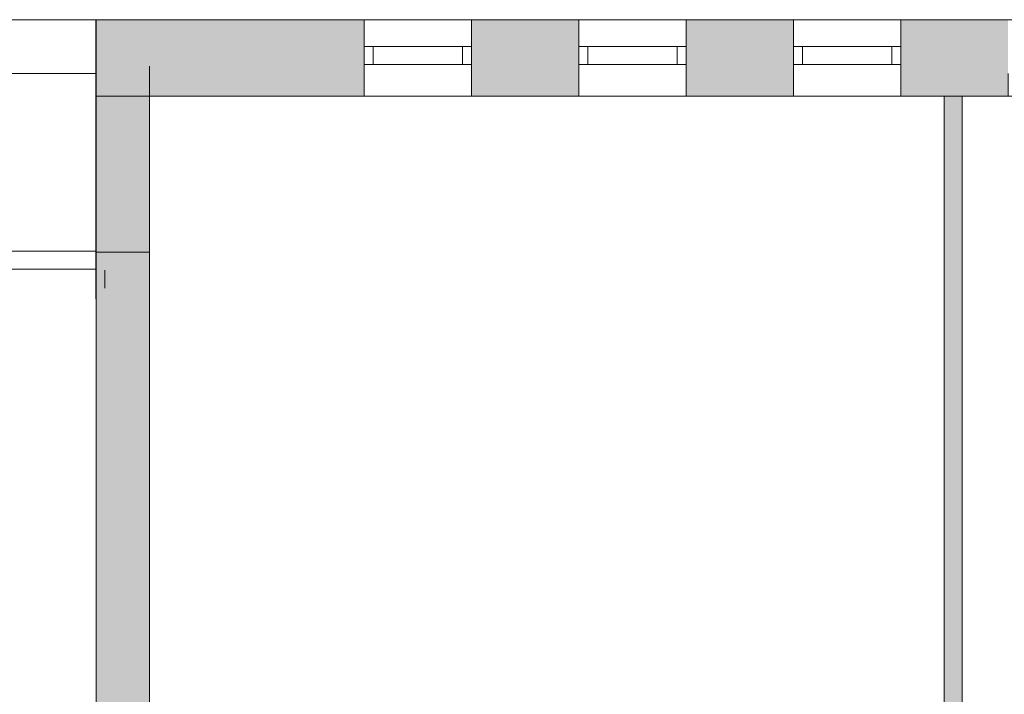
# Model space of a CAD drawing. Header units: inches. Extents: x 15 to 546804, y -66 to 267312.
# Tile 139 of 256: x 455753 to 461257, y 56776 to 60548. Entities that reach past the tile are written whole.
import ezdxf

# ---------------------------------------------------------------- set-up
doc = ezdxf.new("R2010")
doc.units = ezdxf.units.IN
doc.header["$MEASUREMENT"] = 0

msp = doc.modelspace()

# ---------------------------------------------------------------- hatches: boundary and pattern name
at = {"lineweight": 20}
h = msp.add_hatch(color=7, dxfattribs=at)
h.dxf.hatch_style = 1
h.paths.add_polyline_path([(456180.6, 60120.3), (457678.6, 60120.3), (457678.6, 60547.8), (456180.6, 60547.8)])
h = msp.add_hatch(color=7, dxfattribs=at)
h.dxf.hatch_style = 1
h.paths.add_polyline_path([(458278.6, 60120.3), (458878.6, 60120.3), (458878.6, 60547.8), (458278.6, 60547.8)])
h = msp.add_hatch(color=7, dxfattribs=at)
h.dxf.hatch_style = 1
h.paths.add_polyline_path([(459478.6, 60120.3), (460078.6, 60120.3), (460078.6, 60547.8), (459478.6, 60547.8)])
h = msp.add_hatch(color=7, dxfattribs=at)
h.dxf.hatch_style = 1
h.paths.add_polyline_path([(460678.6, 60120.3), (461278.6, 60120.3), (461278.6, 60547.8), (460678.6, 60547.8)])
h = msp.add_hatch(color=7, dxfattribs=at)
h.dxf.hatch_style = 1
h.paths.add_polyline_path([(456180.9, 53130.3), (456478.6, 53130.3), (456478.6, 60120.3), (456180.9, 60120.3)])
h = msp.add_hatch(color=7, dxfattribs=at)
h.dxf.hatch_style = 1
h.paths.add_polyline_path([(460920.3, 53129.2), (461021.6, 53129.2), (461021.6, 60120.3), (460920.3, 60120.3)])

# ---------------------------------------------------------------- linework, layer by layer
at = {"color": 7, "lineweight": 20}
for p, q in [((456178.6, 60547.8), (451380.6, 60547.8)), ((470578.6, 60547.8), (456178.6, 60547.8)), ((456178.6, 60547.8), (456178.6, 59247.8)), ((470578.6, 60547.8, 1000), (456178.6, 60547.8, 1000)), ((456178.6, 60547.8, 1000), (456178.6, 59247.8, 1000)), ((456178.6, 60547.8), (456178.6, 60547.8, 1000)), ((456180.6, 60547.8, 3000), (456180.6, 60547.8, 7500)), ((456180.6, 60547.8, 7500), (484338.6, 60547.8, 7500)), ((475078.6, 60547.8, 3000), (456180.6, 60547.8, 3000)), ((456180.6, 60547.8, 3000), (456180.6, 60120.3, 3000)), ((456180.6, 60547.8, 7500), (456180.6, 60120.3, 7500)), ((457678.6, 60547.8, 4476.5), (457678.6, 60547.8, 6376.5)), ((457678.6, 60547.8, 6376.5), (458278.6, 60547.8, 6376.5)), ((457678.6, 60547.8, 4476.5), (457678.6, 60120.3, 4476.5)), ((457678.6, 60547.8, 6376.5), (457678.6, 60120.3, 6376.5)), ((457678.6, 60547.8, 4476.5), (458278.6, 60547.8, 4476.5)), ((458278.6, 60547.8, 6376.5), (458278.6, 60547.8, 4476.5)), ((458278.6, 60547.8, 4476.5), (458278.6, 60247.8, 4476.5)), ((458278.6, 60547.8, 6376.5), (458278.6, 60120.3, 6376.5)), ((458878.6, 60547.8, 4476.5), (458878.6, 60547.8, 6376.5)), ((458878.6, 60547.8, 6376.5), (459478.6, 60547.8, 6376.5)), ((458878.6, 60547.8, 4476.5), (458878.6, 60247.8, 4476.5)), ((458878.6, 60547.8, 6376.5), (458878.6, 60120.3, 6376.5)), ((458878.6, 60547.8, 4476.5), (459478.6, 60547.8, 4476.5)), ((459478.6, 60547.8, 6376.5), (459478.6, 60547.8, 4476.5)), ((459478.6, 60547.8, 4476.5), (459478.6, 60247.8, 4476.5)), ((459478.6, 60547.8, 6376.5), (459478.6, 60120.3, 6376.5)), ((460078.6, 60547.8, 6376.5), (460678.6, 60547.8, 6376.5)), ((460078.6, 60547.8, 4476.5), (460078.6, 60547.8, 6376.5)), ((460078.6, 60547.8, 4476.5), (460078.6, 60247.8, 4476.5)), ((460078.6, 60547.8, 6376.5), (460078.6, 60120.3, 6376.5)), ((460078.6, 60547.8, 4476.5), (460678.6, 60547.8, 4476.5)), ((460678.6, 60547.8, 6376.5), (460678.6, 60547.8, 4476.5)), ((460678.6, 60547.8, 4476.5), (460678.6, 60247.8, 4476.5)), ((460678.6, 60547.8, 6376.5), (460678.6, 60120.3, 6376.5)), ((457678.6, 60397.8, 6376.5), (457678.6, 60397.8, 4476.5)), ((457678.6, 60397.8, 4476.5), (458278.6, 60397.8, 4476.5)), ((458278.6, 60397.8, 6376.5), (457678.6, 60397.8, 6376.5)), ((457678.6, 60297.8, 4476.5), (457678.6, 60397.8, 4476.5)), ((457678.6, 60297.8, 6376.5), (457678.6, 60397.8, 6376.5)), ((457728.6, 60397.8, 4526.5), (457728.6, 60397.8, 6326.5)), ((457728.6, 60397.8, 6326.5), (458228.6, 60397.8, 6326.5)), ((458228.6, 60397.8, 4526.5), (457728.6, 60397.8, 4526.5)), ((457728.6, 60297.8, 6326.5), (457728.6, 60397.8, 6326.5)), ((457728.6, 60297.8, 4526.5), (457728.6, 60397.8, 4526.5)), ((458228.6, 60397.8, 6326.5), (458228.6, 60397.8, 4526.5)), ((458228.6, 60297.8, 6326.5), (458228.6, 60397.8, 6326.5)), ((458228.6, 60297.8, 4526.5), (458228.6, 60397.8, 4526.5)), ((458278.6, 60397.8, 4476.5), (458278.6, 60397.8, 6376.5)), ((458278.6, 60297.8, 4476.5), (458278.6, 60397.8, 4476.5)), ((458278.6, 60297.8, 6376.5), (458278.6, 60397.8, 6376.5)), ((458878.6, 60397.8, 6376.5), (458878.6, 60397.8, 4476.5)), ((458878.6, 60397.8, 4476.5), (459478.6, 60397.8, 4476.5)), ((459478.6, 60397.8, 6376.5), (458878.6, 60397.8, 6376.5)), ((458878.6, 60297.8, 4476.5), (458878.6, 60397.8, 4476.5)), ((458878.6, 60297.8, 6376.5), (458878.6, 60397.8, 6376.5)), ((458928.6, 60397.8, 4526.5), (458928.6, 60397.8, 6326.5)), ((458928.6, 60397.8, 6326.5), (459428.6, 60397.8, 6326.5)), ((459428.6, 60397.8, 4526.5), (458928.6, 60397.8, 4526.5)), ((458928.6, 60297.8, 6326.5), (458928.6, 60397.8, 6326.5)), ((458928.6, 60297.8, 4526.5), (458928.6, 60397.8, 4526.5)), ((459428.6, 60397.8, 6326.5), (459428.6, 60397.8, 4526.5)), ((459428.6, 60297.8, 6326.5), (459428.6, 60397.8, 6326.5)), ((459428.6, 60297.8, 4526.5), (459428.6, 60397.8, 4526.5)), ((459478.6, 60397.8, 4476.5), (459478.6, 60397.8, 6376.5)), ((459478.6, 60297.8, 4476.5), (459478.6, 60397.8, 4476.5)), ((459478.6, 60297.8, 6376.5), (459478.6, 60397.8, 6376.5)), ((460078.6, 60397.8, 6376.5), (460078.6, 60397.8, 4476.5)), ((460078.6, 60397.8, 4476.5), (460678.6, 60397.8, 4476.5)), ((460678.6, 60397.8, 6376.5), (460078.6, 60397.8, 6376.5)), ((460078.6, 60297.8, 4476.5), (460078.6, 60397.8, 4476.5)), ((460078.6, 60297.8, 6376.5), (460078.6, 60397.8, 6376.5)), ((460128.6, 60397.8, 4526.5), (460128.6, 60397.8, 6326.5)), ((460128.6, 60397.8, 6326.5), (460628.6, 60397.8, 6326.5)), ((460628.6, 60397.8, 4526.5), (460128.6, 60397.8, 4526.5)), ((460128.6, 60297.8, 6326.5), (460128.6, 60397.8, 6326.5)), ((460128.6, 60297.8, 4526.5), (460128.6, 60397.8, 4526.5)), ((460628.6, 60397.8, 6326.5), (460628.6, 60397.8, 4526.5)), ((460628.6, 60297.8, 6326.5), (460628.6, 60397.8, 6326.5)), ((460628.6, 60297.8, 4526.5), (460628.6, 60397.8, 4526.5)), ((460678.6, 60397.8, 4476.5), (460678.6, 60397.8, 6376.5)), ((460678.6, 60297.8, 4476.5), (460678.6, 60397.8, 4476.5)), ((460678.6, 60297.8, 6376.5), (460678.6, 60397.8, 6376.5)), ((456478.6, 60287.8, 1000), (456478.6, 60287.8)), ((456478.6, 60287.8), (456478.6, 59247.8)), ((456478.6, 60287.8, 1000), (456478.6, 59247.8, 1000)), ((457678.6, 60297.8, 6376.5), (457678.6, 60297.8, 4476.5)), ((457678.6, 60297.8, 4476.5), (458278.6, 60297.8, 4476.5)), ((458278.6, 60297.8, 6376.5), (457678.6, 60297.8, 6376.5)), ((457728.6, 60297.8, 6326.5), (458228.6, 60297.8, 6326.5)), ((458228.6, 60297.8, 4526.5), (457728.6, 60297.8, 4526.5)), ((457728.6, 60297.8, 4526.5), (457728.6, 60297.8, 6326.5)), ((457728.6, 60297.8, 4526.5), (457728.6, 60297.8, 6326.5)), ((458228.6, 60297.8, 4526.5), (457728.6, 60297.8, 4526.5)), ((457728.6, 60297.8, 6326.5), (458228.6, 60297.8, 6326.5)), ((458228.6, 60297.8, 6326.5), (458228.6, 60297.8, 4526.5)), ((458228.6, 60297.8, 6326.5), (458228.6, 60297.8, 4526.5)), ((458278.6, 60297.8, 4476.5), (458278.6, 60297.8, 6376.5)), ((458878.6, 60297.8, 6376.5), (458878.6, 60297.8, 4476.5)), ((458878.6, 60297.8, 4476.5), (459478.6, 60297.8, 4476.5)), ((459478.6, 60297.8, 6376.5), (458878.6, 60297.8, 6376.5)), ((458928.6, 60297.8, 6326.5), (459428.6, 60297.8, 6326.5)), ((459428.6, 60297.8, 4526.5), (458928.6, 60297.8, 4526.5)), ((458928.6, 60297.8, 4526.5), (458928.6, 60297.8, 6326.5)), ((458928.6, 60297.8, 4526.5), (458928.6, 60297.8, 6326.5)), ((459428.6, 60297.8, 4526.5), (458928.6, 60297.8, 4526.5)), ((458928.6, 60297.8, 6326.5), (459428.6, 60297.8, 6326.5)), ((459428.6, 60297.8, 6326.5), (459428.6, 60297.8, 4526.5)), ((459428.6, 60297.8, 6326.5), (459428.6, 60297.8, 4526.5)), ((459478.6, 60297.8, 4476.5), (459478.6, 60297.8, 6376.5)), ((460078.6, 60297.8, 6376.5), (460078.6, 60297.8, 4476.5)), ((460078.6, 60297.8, 4476.5), (460678.6, 60297.8, 4476.5)), ((460678.6, 60297.8, 6376.5), (460078.6, 60297.8, 6376.5)), ((460128.6, 60297.8, 6326.5), (460628.6, 60297.8, 6326.5)), ((460628.6, 60297.8, 4526.5), (460128.6, 60297.8, 4526.5)), ((460128.6, 60297.8, 4526.5), (460128.6, 60297.8, 6326.5)), ((460128.6, 60297.8, 4526.5), (460128.6, 60297.8, 6326.5)), ((460628.6, 60297.8, 4526.5), (460128.6, 60297.8, 4526.5)), ((460128.6, 60297.8, 6326.5), (460628.6, 60297.8, 6326.5)), ((460628.6, 60297.8, 6326.5), (460628.6, 60297.8, 4526.5)), ((460628.6, 60297.8, 6326.5), (460628.6, 60297.8, 4526.5)), ((460678.6, 60297.8, 4476.5), (460678.6, 60297.8, 6376.5)), ((451060.6, 60247.8), (456178.6, 60247.8)), ((458278.6, 60247.8, 4476.5), (458278.6, 60120.3, 4476.5)), ((458878.6, 60247.8, 4476.5), (458878.6, 60120.3, 4476.5)), ((459478.6, 60247.8, 4476.5), (459478.6, 60120.3, 4476.5)), ((460078.6, 60247.8, 4476.5), (460078.6, 60120.3, 4476.5)), ((460678.6, 60247.8, 4476.5), (460678.6, 60120.3, 4476.5)), ((456180.6, 60120.3, 7500), (484338.6, 60120.3, 7500)), ((456180.6, 60120.3, 3000), (456180.6, 60120.3, 7500)), ((475078.6, 60120.3, 3000), (456180.6, 60120.3, 3000)), ((458278.6, 60120.3, 4476.5), (457678.6, 60120.3, 4476.5)), ((457678.6, 60120.3, 4476.5), (457678.6, 60120.3, 6376.5)), ((457678.6, 60120.3, 6376.5), (458278.6, 60120.3, 6376.5)), ((460678.6, 60120.3, 4476.5), (460078.6, 60120.3, 4476.5)), ((460078.6, 60120.3, 6376.5), (460678.6, 60120.3, 6376.5)), ((460678.6, 60120.3, 6376.5), (460678.6, 60120.3, 4476.5)), ((461021.6, 60120.3, 2680), (460920.3, 60120.3, 2680)), ((460920.3, 60120.3, 2680), (460920.3, 53129.2, 2680)), ((460921.6, 60120.3, -2380), (460921.6, 53137.8, -2380)), ((460921.6, 60120.3, 820), (460921.6, 53137.8, 820)), ((461021.6, 53128.9, -2380), (461021.6, 60120.3, -2380)), ((461021.6, 53128.9, 820), (461021.6, 60120.3, 820)), ((461021.6, 53129.2, 2680), (461021.6, 60120.3, 2680)), ((451380.6, 59252.9, 0), (456178.6, 59252.9, 0)), ((456178.6, 59247.8), (456478.6, 59247.8)), ((456178.6, 59247.8, 1000), (456478.6, 59247.8, 1000)), ((456178.6, 59247.8), (456178.6, 59247.8, 1000)), ((456178.6, 59247.8, 300), (456178.6, 58987.8, 300)), ((456178.6, 59247.8, 1000), (456178.6, 58987.8, 1000)), ((456178.6, 59247.8, 300), (456178.6, 59247.8, 1000)), ((456478.6, 59247.8, 1000), (456478.6, 59247.8)), ((456478.6, 59247.8), (456478.6, 53130.3)), ((451380.6, 59152.9, 0), (456178.6, 59152.9, 0)), ((456178.6, 59147.8, 3000), (456178.6, 59147.8, 3800)), ((456178.6, 59047.8, 3800), (456178.6, 59147.8, 3800)), ((456178.6, 59047.8, 3000), (456178.6, 59147.8, 3000)), ((456178.6, 59147.8, 3000), (456178.6, 59147.8, 1000)), ((456178.6, 59047.8, 3000), (456178.6, 59147.8, 3000)), ((456178.6, 59047.8, 1000), (456178.6, 59147.8, 1000)), ((456178.6, 59147.8, 300), (456178.6, 59147.8, 3000)), ((456178.6, 59047.8, 3000), (456178.6, 59147.8, 3000)), ((456178.6, 59047.8, 300), (456178.6, 59147.8, 300)), ((456228.6, 59047.8, 1050), (456228.6, 59147.8, 1050)), ((456228.6, 59147.8, 1050), (456228.6, 59147.8, 2950)), ((456228.6, 59047.8, 2950), (456228.6, 59147.8, 2950)), ((456179.6, 42627.2, 3000), (456181.6, 59047.2, 3000)), ((456181.6, 59047.2, 3800), (456179.6, 42627.2, 3800))]:
    msp.add_line(p, q, dxfattribs=at)
at = {"color": 7, "lineweight": 20, "extrusion": (1, 0, 6.12303e-17)}
for p, q in [((456180.6, 60247.8, 3000), (456180.6, 60247.8, 3500)), ((456180.6, 58947.8, 3000), (456180.6, 60247.8, 3000)), ((456180.6, 60247.8, 3500), (456180.6, 58947.8, 3500))]:
    msp.add_line(p, q, dxfattribs=at)
at = {"color": 7, "lineweight": 20}
for points, invisible_edges in [([(456178.6, 60547.8, 1000), (470578.6, 60547.8), (456178.6, 60547.8)], 1), ([(470578.6, 60547.8), (456178.6, 60547.8, 1000), (470578.6, 60547.8, 1000)], 1), ([(456178.6, 60547.8, 1000), (456178.6, 59247.8), (456178.6, 59247.8, 1000)], 1), ([(456178.6, 59247.8), (456178.6, 60547.8, 1000), (456178.6, 60547.8)], 1), ([(456180.6, 60547.8, 3000), (457678.6, 60547.8, 4476.5), (475078.6, 60547.8, 3000)], 3), ([(457678.6, 60547.8, 4476.5), (456180.6, 60547.8, 3000), (456180.6, 60547.8, 7500)], 13), ([(457678.6, 60547.8, 4476.5), (456180.6, 60547.8, 7500), (457678.6, 60547.8, 6376.5)], 3), ([(457678.6, 60547.8, 6376.5), (456180.6, 60547.8, 7500), (458278.6, 60547.8, 6376.5)], 3), ([(458878.6, 60547.8, 6376.5), (456180.6, 60547.8, 7500), (459478.6, 60547.8, 6376.5)], 3), ([(460078.6, 60547.8, 6376.5), (456180.6, 60547.8, 7500), (460678.6, 60547.8, 6376.5)], 3), ([(461278.6, 60547.8, 6376.5), (456180.6, 60547.8, 7500), (461878.6, 60547.8, 6376.5)], 3), ([(462478.6, 60547.8, 6376.5), (456180.6, 60547.8, 7500), (463078.6, 60547.8, 6376.5)], 3), ([(463678.6, 60547.8, 6376.5), (456180.6, 60547.8, 7500), (464278.6, 60547.8, 6376.5)], 3), ([(464878.6, 60547.8, 6376.5), (456180.6, 60547.8, 7500), (465478.6, 60547.8, 6376.5)], 3), ([(466078.6, 60547.8, 6376.5), (456180.6, 60547.8, 7500), (466678.6, 60547.8, 6376.5)], 3), ([(467278.6, 60547.8, 6376.5), (456180.6, 60547.8, 7500), (467878.6, 60547.8, 6376.5)], 3), ([(468478.6, 60547.8, 6376.5), (456180.6, 60547.8, 7500), (469078.6, 60547.8, 6376.5)], 3), ([(469678.6, 60547.8, 6376.5), (456180.6, 60547.8, 7500), (470278.6, 60547.8, 6376.5)], 3), ([(470878.6, 60547.8, 6376.5), (456180.6, 60547.8, 7500), (471478.6, 60547.8, 6376.5)], 3), ([(472078.6, 60547.8, 6376.5), (456180.6, 60547.8, 7500), (472678.6, 60547.8, 6376.5)], 3), ([(473278.6, 60547.8, 6376.5), (456180.6, 60547.8, 7500), (473878.6, 60547.8, 6376.5)], 3), ([(474478.6, 60547.8, 6376.5), (456180.6, 60547.8, 7500), (475078.6, 60547.8, 6376.5)], 3), ([(484338.6, 60547.8, 7500), (475078.6, 60547.8, 6376.5), (456180.6, 60547.8, 7500)], 3), ([(484338.6, 60120.3, 7500), (456180.6, 60547.8, 7500), (456180.6, 60120.3, 7500)], 1), ([(456180.6, 60547.8, 7500), (484338.6, 60120.3, 7500), (484338.6, 60547.8, 7500)], 1), ([(456180.6, 60547.8, 7500), (456180.6, 60120.3, 3000), (456180.6, 60120.3, 7500)], 1), ([(456180.6, 60120.3, 3000), (456180.6, 60547.8, 7500), (456180.6, 60547.8, 3000)], 1), ([(475078.6, 60547.8, 3000), (456180.6, 60120.3, 3000), (456180.6, 60547.8, 3000)], 1), ([(456180.6, 60120.3, 3000), (475078.6, 60547.8, 3000), (475078.6, 60120.3, 3000)], 1), ([(475078.6, 60547.8, 4476.5), (457678.6, 60547.8, 4476.5), (458278.6, 60547.8, 4476.5)], 13), ([(458278.6, 60547.8, 6376.5), (457678.6, 60120.3, 6376.5), (457678.6, 60547.8, 6376.5)], 1), ([(457678.6, 60120.3, 6376.5), (458278.6, 60547.8, 6376.5), (458278.6, 60120.3, 6376.5)], 1), ([(457678.6, 60547.8, 4476.5), (457678.6, 60120.3, 6376.5), (457678.6, 60120.3, 4476.5)], 1), ([(457678.6, 60120.3, 6376.5), (457678.6, 60547.8, 4476.5), (457678.6, 60547.8, 6376.5)], 1), ([(458278.6, 60120.3, 4476.5), (457678.6, 60547.8, 4476.5), (457678.6, 60120.3, 4476.5)], 1), ([(457678.6, 60547.8, 4476.5), (458278.6, 60120.3, 4476.5), (458278.6, 60547.8, 4476.5)], 3), ([(458278.6, 60547.8, 6376.5), (458878.6, 60547.8, 4476.5), (458278.6, 60547.8, 4476.5)], 3), ([(458878.6, 60547.8, 4476.5), (458278.6, 60547.8, 6376.5), (458878.6, 60547.8, 6376.5)], 3), ([(458278.6, 60547.8, 4476.5), (458278.6, 60120.3, 4476.5), (458278.6, 60247.8, 4476.5)], 1), ([(458278.6, 60547.8, 6376.5), (458278.6, 60120.3, 4476.5), (458278.6, 60120.3, 6376.5)], 1), ([(458278.6, 60120.3, 4476.5), (458278.6, 60547.8, 6376.5), (458278.6, 60247.8, 4476.5)], 3), ([(458278.6, 60247.8, 4476.5), (458278.6, 60547.8, 6376.5), (458278.6, 60547.8, 4476.5)], 1), ([(475078.6, 60547.8, 4476.5), (458878.6, 60547.8, 4476.5), (459478.6, 60547.8, 4476.5)], 13), ([(459478.6, 60547.8, 6376.5), (458878.6, 60120.3, 6376.5), (458878.6, 60547.8, 6376.5)], 1), ([(458878.6, 60120.3, 6376.5), (459478.6, 60547.8, 6376.5), (459478.6, 60120.3, 6376.5)], 1), ([(458878.6, 60120.3, 6376.5), (458878.6, 60247.8, 4476.5), (458878.6, 60547.8, 6376.5)], 3), ([(458878.6, 60547.8, 6376.5), (458878.6, 60247.8, 4476.5), (458878.6, 60547.8, 4476.5)], 1), ([(458878.6, 60247.8, 4476.5), (459478.6, 60120.3, 4476.5), (458878.6, 60547.8, 4476.5)], 3), ([(458878.6, 60547.8, 4476.5), (459478.6, 60120.3, 4476.5), (459478.6, 60547.8, 4476.5)], 3), ([(459478.6, 60547.8, 6376.5), (460078.6, 60547.8, 4476.5), (459478.6, 60547.8, 4476.5)], 3), ([(460078.6, 60547.8, 4476.5), (459478.6, 60547.8, 6376.5), (460078.6, 60547.8, 6376.5)], 3), ([(459478.6, 60547.8, 4476.5), (459478.6, 60120.3, 4476.5), (459478.6, 60247.8, 4476.5)], 1), ([(459478.6, 60547.8, 6376.5), (459478.6, 60120.3, 4476.5), (459478.6, 60120.3, 6376.5)], 1), ([(459478.6, 60120.3, 4476.5), (459478.6, 60547.8, 6376.5), (459478.6, 60247.8, 4476.5)], 3), ([(459478.6, 60247.8, 4476.5), (459478.6, 60547.8, 6376.5), (459478.6, 60547.8, 4476.5)], 1), ([(475078.6, 60547.8, 4476.5), (460078.6, 60547.8, 4476.5), (460678.6, 60547.8, 4476.5)], 13), ([(460678.6, 60547.8, 6376.5), (460078.6, 60120.3, 6376.5), (460078.6, 60547.8, 6376.5)], 1), ([(460078.6, 60120.3, 6376.5), (460678.6, 60547.8, 6376.5), (460678.6, 60120.3, 6376.5)], 1), ([(460078.6, 60120.3, 6376.5), (460078.6, 60247.8, 4476.5), (460078.6, 60547.8, 6376.5)], 3), ([(460078.6, 60547.8, 6376.5), (460078.6, 60247.8, 4476.5), (460078.6, 60547.8, 4476.5)], 1), ([(460078.6, 60247.8, 4476.5), (460678.6, 60120.3, 4476.5), (460078.6, 60547.8, 4476.5)], 3), ([(460078.6, 60547.8, 4476.5), (460678.6, 60120.3, 4476.5), (460678.6, 60547.8, 4476.5)], 3), ([(460678.6, 60547.8, 6376.5), (461278.6, 60547.8, 4476.5), (460678.6, 60547.8, 4476.5)], 3), ([(461278.6, 60547.8, 4476.5), (460678.6, 60547.8, 6376.5), (461278.6, 60547.8, 6376.5)], 3), ([(460678.6, 60547.8, 4476.5), (460678.6, 60120.3, 4476.5), (460678.6, 60247.8, 4476.5)], 1), ([(460678.6, 60547.8, 6376.5), (460678.6, 60120.3, 4476.5), (460678.6, 60120.3, 6376.5)], 1), ([(460678.6, 60120.3, 4476.5), (460678.6, 60547.8, 6376.5), (460678.6, 60247.8, 4476.5)], 3), ([(460678.6, 60247.8, 4476.5), (460678.6, 60547.8, 6376.5), (460678.6, 60547.8, 4476.5)], 1), ([(458278.6, 60297.8, 6376.5), (457678.6, 60397.8, 6376.5), (457678.6, 60297.8, 6376.5)], 1), ([(457678.6, 60397.8, 6376.5), (458278.6, 60297.8, 6376.5), (458278.6, 60397.8, 6376.5)], 1), ([(458278.6, 60397.8, 4476.5), (457678.6, 60297.8, 4476.5), (457678.6, 60397.8, 4476.5)], 1), ([(457678.6, 60297.8, 4476.5), (458278.6, 60397.8, 4476.5), (458278.6, 60297.8, 4476.5)], 1), ([(457678.6, 60397.8, 6376.5), (457678.6, 60297.8, 4476.5), (457678.6, 60297.8, 6376.5)], 1), ([(457678.6, 60297.8, 4476.5), (457678.6, 60397.8, 6376.5), (457678.6, 60397.8, 4476.5)], 1), ([(457678.6, 60397.8, 4476.5), (457728.6, 60397.8, 4526.5), (458278.6, 60397.8, 4476.5)], 3), ([(457728.6, 60397.8, 4526.5), (457678.6, 60397.8, 4476.5), (457678.6, 60397.8, 6376.5)], 13), ([(457728.6, 60397.8, 4526.5), (457678.6, 60397.8, 6376.5), (457728.6, 60397.8, 6326.5)], 3), ([(457728.6, 60397.8, 6326.5), (457678.6, 60397.8, 6376.5), (458228.6, 60397.8, 6326.5)], 3), ([(458278.6, 60397.8, 6376.5), (458228.6, 60397.8, 6326.5), (457678.6, 60397.8, 6376.5)], 3), ([(458228.6, 60297.8, 4526.5), (457728.6, 60397.8, 4526.5), (457728.6, 60297.8, 4526.5)], 1), ([(457728.6, 60397.8, 4526.5), (458228.6, 60297.8, 4526.5), (458228.6, 60397.8, 4526.5)], 1), ([(458228.6, 60397.8, 6326.5), (457728.6, 60297.8, 6326.5), (457728.6, 60397.8, 6326.5)], 1), ([(457728.6, 60297.8, 6326.5), (458228.6, 60397.8, 6326.5), (458228.6, 60297.8, 6326.5)], 1), ([(457728.6, 60397.8, 4526.5), (457728.6, 60297.8, 6326.5), (457728.6, 60297.8, 4526.5)], 1), ([(457728.6, 60297.8, 6326.5), (457728.6, 60397.8, 4526.5), (457728.6, 60397.8, 6326.5)], 1), ([(458228.6, 60397.8, 4526.5), (458278.6, 60397.8, 4476.5), (457728.6, 60397.8, 4526.5)], 3), ([(458228.6, 60397.8, 6326.5), (458228.6, 60297.8, 4526.5), (458228.6, 60297.8, 6326.5)], 1), ([(458228.6, 60297.8, 4526.5), (458228.6, 60397.8, 6326.5), (458228.6, 60397.8, 4526.5)], 1), ([(458278.6, 60397.8, 4476.5), (458228.6, 60397.8, 4526.5), (458278.6, 60397.8, 6376.5)], 3), ([(458278.6, 60397.8, 6376.5), (458228.6, 60397.8, 4526.5), (458228.6, 60397.8, 6326.5)], 13), ([(458278.6, 60397.8, 4476.5), (458278.6, 60297.8, 6376.5), (458278.6, 60297.8, 4476.5)], 1), ([(458278.6, 60297.8, 6376.5), (458278.6, 60397.8, 4476.5), (458278.6, 60397.8, 6376.5)], 1), ([(459478.6, 60297.8, 6376.5), (458878.6, 60397.8, 6376.5), (458878.6, 60297.8, 6376.5)], 1), ([(458878.6, 60397.8, 6376.5), (459478.6, 60297.8, 6376.5), (459478.6, 60397.8, 6376.5)], 1), ([(459478.6, 60397.8, 4476.5), (458878.6, 60297.8, 4476.5), (458878.6, 60397.8, 4476.5)], 1), ([(458878.6, 60297.8, 4476.5), (459478.6, 60397.8, 4476.5), (459478.6, 60297.8, 4476.5)], 1), ([(458878.6, 60397.8, 6376.5), (458878.6, 60297.8, 4476.5), (458878.6, 60297.8, 6376.5)], 1), ([(458878.6, 60297.8, 4476.5), (458878.6, 60397.8, 6376.5), (458878.6, 60397.8, 4476.5)], 1), ([(458878.6, 60397.8, 4476.5), (458928.6, 60397.8, 4526.5), (459478.6, 60397.8, 4476.5)], 3), ([(458928.6, 60397.8, 4526.5), (458878.6, 60397.8, 4476.5), (458878.6, 60397.8, 6376.5)], 13), ([(458928.6, 60397.8, 4526.5), (458878.6, 60397.8, 6376.5), (458928.6, 60397.8, 6326.5)], 3), ([(458928.6, 60397.8, 6326.5), (458878.6, 60397.8, 6376.5), (459428.6, 60397.8, 6326.5)], 3), ([(459478.6, 60397.8, 6376.5), (459428.6, 60397.8, 6326.5), (458878.6, 60397.8, 6376.5)], 3), ([(459428.6, 60297.8, 4526.5), (458928.6, 60397.8, 4526.5), (458928.6, 60297.8, 4526.5)], 1), ([(458928.6, 60397.8, 4526.5), (459428.6, 60297.8, 4526.5), (459428.6, 60397.8, 4526.5)], 1), ([(459428.6, 60397.8, 6326.5), (458928.6, 60297.8, 6326.5), (458928.6, 60397.8, 6326.5)], 1), ([(458928.6, 60297.8, 6326.5), (459428.6, 60397.8, 6326.5), (459428.6, 60297.8, 6326.5)], 1), ([(458928.6, 60397.8, 4526.5), (458928.6, 60297.8, 6326.5), (458928.6, 60297.8, 4526.5)], 1), ([(458928.6, 60297.8, 6326.5), (458928.6, 60397.8, 4526.5), (458928.6, 60397.8, 6326.5)], 1), ([(459428.6, 60397.8, 4526.5), (459478.6, 60397.8, 4476.5), (458928.6, 60397.8, 4526.5)], 3), ([(459428.6, 60397.8, 6326.5), (459428.6, 60297.8, 4526.5), (459428.6, 60297.8, 6326.5)], 1), ([(459428.6, 60297.8, 4526.5), (459428.6, 60397.8, 6326.5), (459428.6, 60397.8, 4526.5)], 1), ([(459478.6, 60397.8, 4476.5), (459428.6, 60397.8, 4526.5), (459478.6, 60397.8, 6376.5)], 3), ([(459478.6, 60397.8, 6376.5), (459428.6, 60397.8, 4526.5), (459428.6, 60397.8, 6326.5)], 13), ([(459478.6, 60397.8, 4476.5), (459478.6, 60297.8, 6376.5), (459478.6, 60297.8, 4476.5)], 1), ([(459478.6, 60297.8, 6376.5), (459478.6, 60397.8, 4476.5), (459478.6, 60397.8, 6376.5)], 1), ([(460678.6, 60297.8, 6376.5), (460078.6, 60397.8, 6376.5), (460078.6, 60297.8, 6376.5)], 1), ([(460078.6, 60397.8, 6376.5), (460678.6, 60297.8, 6376.5), (460678.6, 60397.8, 6376.5)], 1), ([(460678.6, 60397.8, 4476.5), (460078.6, 60297.8, 4476.5), (460078.6, 60397.8, 4476.5)], 1), ([(460078.6, 60297.8, 4476.5), (460678.6, 60397.8, 4476.5), (460678.6, 60297.8, 4476.5)], 1), ([(460078.6, 60397.8, 6376.5), (460078.6, 60297.8, 4476.5), (460078.6, 60297.8, 6376.5)], 1), ([(460078.6, 60297.8, 4476.5), (460078.6, 60397.8, 6376.5), (460078.6, 60397.8, 4476.5)], 1), ([(460078.6, 60397.8, 4476.5), (460128.6, 60397.8, 4526.5), (460678.6, 60397.8, 4476.5)], 3), ([(460128.6, 60397.8, 4526.5), (460078.6, 60397.8, 4476.5), (460078.6, 60397.8, 6376.5)], 13), ([(460128.6, 60397.8, 4526.5), (460078.6, 60397.8, 6376.5), (460128.6, 60397.8, 6326.5)], 3), ([(460128.6, 60397.8, 6326.5), (460078.6, 60397.8, 6376.5), (460628.6, 60397.8, 6326.5)], 3), ([(460678.6, 60397.8, 6376.5), (460628.6, 60397.8, 6326.5), (460078.6, 60397.8, 6376.5)], 3), ([(460628.6, 60297.8, 4526.5), (460128.6, 60397.8, 4526.5), (460128.6, 60297.8, 4526.5)], 1), ([(460128.6, 60397.8, 4526.5), (460628.6, 60297.8, 4526.5), (460628.6, 60397.8, 4526.5)], 1), ([(460628.6, 60397.8, 6326.5), (460128.6, 60297.8, 6326.5), (460128.6, 60397.8, 6326.5)], 1), ([(460128.6, 60397.8, 4526.5), (460128.6, 60297.8, 6326.5), (460128.6, 60297.8, 4526.5)], 1), ([(460128.6, 60297.8, 6326.5), (460628.6, 60397.8, 6326.5), (460628.6, 60297.8, 6326.5)], 1), ([(460128.6, 60297.8, 6326.5), (460128.6, 60397.8, 4526.5), (460128.6, 60397.8, 6326.5)], 1), ([(460628.6, 60397.8, 4526.5), (460678.6, 60397.8, 4476.5), (460128.6, 60397.8, 4526.5)], 3), ([(460628.6, 60397.8, 6326.5), (460628.6, 60297.8, 4526.5), (460628.6, 60297.8, 6326.5)], 1), ([(460628.6, 60297.8, 4526.5), (460628.6, 60397.8, 6326.5), (460628.6, 60397.8, 4526.5)], 1), ([(460678.6, 60397.8, 4476.5), (460628.6, 60397.8, 4526.5), (460678.6, 60397.8, 6376.5)], 3), ([(460678.6, 60397.8, 6376.5), (460628.6, 60397.8, 4526.5), (460628.6, 60397.8, 6326.5)], 13), ([(460678.6, 60397.8, 4476.5), (460678.6, 60297.8, 6376.5), (460678.6, 60297.8, 4476.5)], 1), ([(460678.6, 60297.8, 6376.5), (460678.6, 60397.8, 4476.5), (460678.6, 60397.8, 6376.5)], 1), ([(456478.6, 60287.8), (456478.6, 59247.8, 1000), (456478.6, 59247.8)], 1), ([(456478.6, 59247.8, 1000), (456478.6, 60287.8), (456478.6, 60287.8, 1000)], 1), ([(458278.6, 60297.8, 4476.5), (458228.6, 60297.8, 4526.5), (457678.6, 60297.8, 4476.5)], 3), ([(457678.6, 60297.8, 4476.5), (457728.6, 60297.8, 4526.5), (457678.6, 60297.8, 6376.5)], 3), ([(457728.6, 60297.8, 4526.5), (457678.6, 60297.8, 4476.5), (458228.6, 60297.8, 4526.5)], 3), ([(457678.6, 60297.8, 6376.5), (457728.6, 60297.8, 4526.5), (457728.6, 60297.8, 6326.5)], 13), ([(457678.6, 60297.8, 6376.5), (457728.6, 60297.8, 6326.5), (458278.6, 60297.8, 6376.5)], 3), ([(458228.6, 60297.8, 6326.5), (458278.6, 60297.8, 6376.5), (457728.6, 60297.8, 6326.5)], 3), ([(458228.6, 60297.8, 6326.5), (457728.6, 60297.8, 4526.5), (458228.6, 60297.8, 4526.5)], 1), ([(457728.6, 60297.8, 4526.5), (458228.6, 60297.8, 6326.5), (457728.6, 60297.8, 6326.5)], 1), ([(458228.6, 60297.8, 4526.5), (458278.6, 60297.8, 4476.5), (458278.6, 60297.8, 6376.5)], 13), ([(458228.6, 60297.8, 4526.5), (458278.6, 60297.8, 6376.5), (458228.6, 60297.8, 6326.5)], 3), ([(459478.6, 60297.8, 4476.5), (459428.6, 60297.8, 4526.5), (458878.6, 60297.8, 4476.5)], 3), ([(458878.6, 60297.8, 4476.5), (458928.6, 60297.8, 4526.5), (458878.6, 60297.8, 6376.5)], 3), ([(458928.6, 60297.8, 4526.5), (458878.6, 60297.8, 4476.5), (459428.6, 60297.8, 4526.5)], 3), ([(458878.6, 60297.8, 6376.5), (458928.6, 60297.8, 4526.5), (458928.6, 60297.8, 6326.5)], 13), ([(458878.6, 60297.8, 6376.5), (458928.6, 60297.8, 6326.5), (459478.6, 60297.8, 6376.5)], 3), ([(459428.6, 60297.8, 6326.5), (459478.6, 60297.8, 6376.5), (458928.6, 60297.8, 6326.5)], 3), ([(459428.6, 60297.8, 6326.5), (458928.6, 60297.8, 4526.5), (459428.6, 60297.8, 4526.5)], 1), ([(458928.6, 60297.8, 4526.5), (459428.6, 60297.8, 6326.5), (458928.6, 60297.8, 6326.5)], 1), ([(459428.6, 60297.8, 4526.5), (459478.6, 60297.8, 4476.5), (459478.6, 60297.8, 6376.5)], 13), ([(459428.6, 60297.8, 4526.5), (459478.6, 60297.8, 6376.5), (459428.6, 60297.8, 6326.5)], 3), ([(460678.6, 60297.8, 4476.5), (460628.6, 60297.8, 4526.5), (460078.6, 60297.8, 4476.5)], 3), ([(460078.6, 60297.8, 4476.5), (460128.6, 60297.8, 4526.5), (460078.6, 60297.8, 6376.5)], 3), ([(460128.6, 60297.8, 4526.5), (460078.6, 60297.8, 4476.5), (460628.6, 60297.8, 4526.5)], 3), ([(460078.6, 60297.8, 6376.5), (460128.6, 60297.8, 4526.5), (460128.6, 60297.8, 6326.5)], 13), ([(460078.6, 60297.8, 6376.5), (460128.6, 60297.8, 6326.5), (460678.6, 60297.8, 6376.5)], 3), ([(460628.6, 60297.8, 6326.5), (460678.6, 60297.8, 6376.5), (460128.6, 60297.8, 6326.5)], 3), ([(460628.6, 60297.8, 6326.5), (460128.6, 60297.8, 4526.5), (460628.6, 60297.8, 4526.5)], 1), ([(460128.6, 60297.8, 4526.5), (460628.6, 60297.8, 6326.5), (460128.6, 60297.8, 6326.5)], 1), ([(460628.6, 60297.8, 4526.5), (460678.6, 60297.8, 4476.5), (460678.6, 60297.8, 6376.5)], 13), ([(460628.6, 60297.8, 4526.5), (460678.6, 60297.8, 6376.5), (460628.6, 60297.8, 6326.5)], 3), ([(456180.6, 60247.8, 3000), (456180.6, 58947.8, 3500), (456180.6, 60247.8, 3500)], 1), ([(456180.6, 58947.8, 3500), (456180.6, 60247.8, 3000), (456180.6, 58947.8, 3000)], 1), ([(458278.6, 60120.3, 4476.5), (458878.6, 60247.8, 4476.5), (458878.6, 60120.3, 4476.5)], 1), ([(458878.6, 60247.8, 4476.5), (458878.6, 60120.3, 6376.5), (458878.6, 60120.3, 4476.5)], 1), ([(459478.6, 60120.3, 4476.5), (458878.6, 60247.8, 4476.5), (458878.6, 60120.3, 4476.5)], 1), ([(459478.6, 60120.3, 4476.5), (460078.6, 60247.8, 4476.5), (460078.6, 60120.3, 4476.5)], 1), ([(460078.6, 60247.8, 4476.5), (460078.6, 60120.3, 6376.5), (460078.6, 60120.3, 4476.5)], 1), ([(460678.6, 60120.3, 4476.5), (460078.6, 60247.8, 4476.5), (460078.6, 60120.3, 4476.5)], 1), ([(460678.6, 60120.3, 4476.5), (461278.6, 60247.8, 4476.5), (461278.6, 60120.3, 4476.5)], 1), ([(475078.6, 60120.3, 3000), (475078.6, 60120.3, 4476.5), (456180.6, 60120.3, 3000)], 3), ([(456180.6, 60120.3, 3000), (457678.6, 60120.3, 4476.5), (456180.6, 60120.3, 7500)], 3), ([(456180.6, 60120.3, 7500), (457678.6, 60120.3, 4476.5), (457678.6, 60120.3, 6376.5)], 13), ([(456180.6, 60120.3, 7500), (457678.6, 60120.3, 6376.5), (484338.6, 60120.3, 7500)], 3), ([(458278.6, 60120.3, 6376.5), (484338.6, 60120.3, 7500), (457678.6, 60120.3, 6376.5)], 3), ([(457678.6, 60120.3, 4476.5), (475078.6, 60120.3, 4476.5), (474478.6, 60120.3, 4476.5)], 13), ([(457678.6, 60120.3, 4476.5), (473878.6, 60120.3, 4476.5), (473278.6, 60120.3, 4476.5)], 13), ([(457678.6, 60120.3, 4476.5), (470278.6, 60120.3, 4476.5), (469678.6, 60120.3, 4476.5)], 13), ([(457678.6, 60120.3, 4476.5), (469078.6, 60120.3, 4476.5), (468478.6, 60120.3, 4476.5)], 13), ([(457678.6, 60120.3, 4476.5), (465478.6, 60120.3, 4476.5), (464878.6, 60120.3, 4476.5)], 13), ([(457678.6, 60120.3, 4476.5), (464278.6, 60120.3, 4476.5), (463678.6, 60120.3, 4476.5)], 13), ([(457678.6, 60120.3, 4476.5), (463078.6, 60120.3, 4476.5), (462478.6, 60120.3, 4476.5)], 13), ([(457678.6, 60120.3, 4476.5), (461878.6, 60120.3, 4476.5), (461278.6, 60120.3, 4476.5)], 13), ([(457678.6, 60120.3, 4476.5), (460678.6, 60120.3, 4476.5), (460078.6, 60120.3, 4476.5)], 13), ([(457678.6, 60120.3, 4476.5), (458878.6, 60120.3, 4476.5), (458278.6, 60120.3, 4476.5)], 3), ([(460678.6, 60120.3, 6376.5), (484338.6, 60120.3, 7500), (460078.6, 60120.3, 6376.5)], 3), ([(461278.6, 60120.3, 6376.5), (460678.6, 60120.3, 4476.5), (461278.6, 60120.3, 4476.5)], 3), ([(460678.6, 60120.3, 4476.5), (461278.6, 60120.3, 6376.5), (460678.6, 60120.3, 6376.5)], 3), ([(456178.6, 59247.8, 1000), (456178.6, 58987.8, 300), (456178.6, 58987.8, 1000)], 1), ([(456178.6, 58987.8, 300), (456178.6, 59247.8, 1000), (456178.6, 59247.8, 300)], 1), ([(456478.6, 59247.8, 1000), (456178.6, 59247.8), (456478.6, 59247.8)], 1), ([(456178.6, 59247.8), (456478.6, 59247.8, 1000), (456178.6, 59247.8, 1000)], 1), ([(456178.6, 59147.8, 300), (456178.6, 59047.8, 3000), (456178.6, 59047.8, 300)], 1), ([(456178.6, 59047.8, 3000), (456178.6, 59147.8, 300), (456178.6, 59147.8, 3000)], 1), ([(456178.6, 59147.8, 3000), (456178.6, 59047.8, 1000), (456178.6, 59047.8, 3000)], 1), ([(456178.6, 59047.8, 1000), (456178.6, 59147.8, 3000), (456178.6, 59147.8, 1000)], 1), ([(456178.6, 59147.8, 3000), (456178.6, 59047.8, 3800), (456178.6, 59047.8, 3000)], 1), ([(456178.6, 59047.8, 3800), (456178.6, 59147.8, 3000), (456178.6, 59147.8, 3800)], 1), ([(456228.6, 59147.8, 1050), (456228.6, 59047.8, 2950), (456228.6, 59047.8, 1050)], 1), ([(456228.6, 59047.8, 2950), (456228.6, 59147.8, 1050), (456228.6, 59147.8, 2950)], 1), ([(456181.6, 59047.2, 3000), (456179.6, 42627.2, 3800), (456179.6, 42627.2, 3000)], 1), ([(456179.6, 42627.2, 3800), (456181.6, 59047.2, 3000), (456181.6, 59047.2, 3800)], 1), ([(460921.6, 58987.8, 820), (460921.6, 53137.8, -2380), (460921.6, 53137.8, 820)], 1), ([(460921.6, 53137.8, -2380), (460921.6, 58987.8, 820), (460921.6, 58987.8, -2380)], 1), ([(461021.6, 58978.9, -2380), (461021.6, 53128.9, 820), (461021.6, 53128.9, -2380)], 1), ([(461021.6, 53128.9, 820), (461021.6, 58978.9, -2380), (461021.6, 58978.9, 820)], 1)]:
    msp.add_3dface(points, dxfattribs=dict(at, invisible_edges=invisible_edges))

doc.saveas('drawing.dxf')
